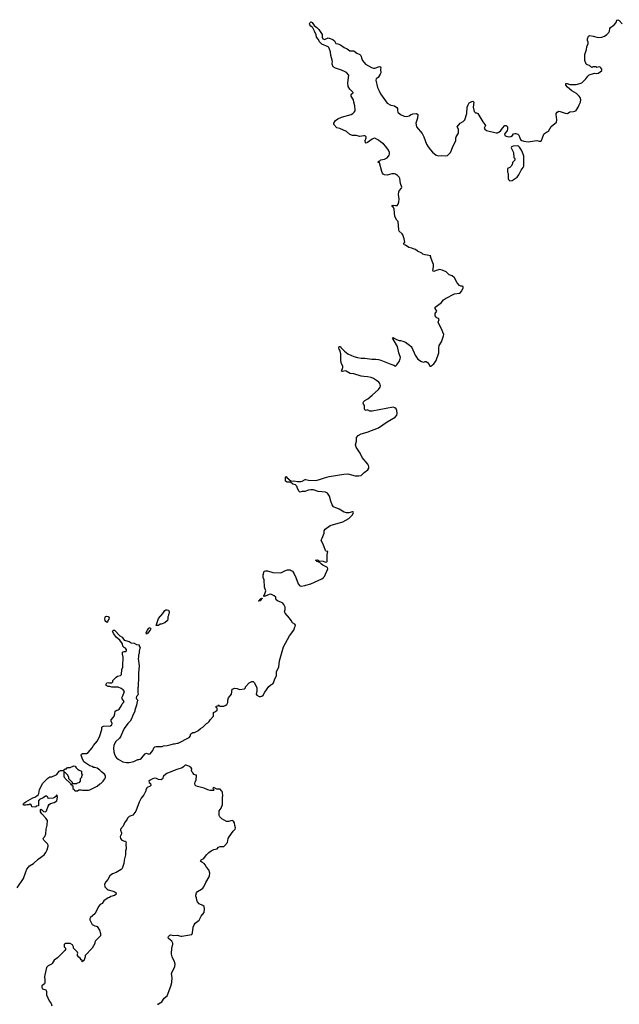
# Model space of a CAD drawing. Header units: inches. Extents: x 1889655 to 2052254, y 217972 to 431650.
# Tile 12 of 49: x 1991687 to 2001453, y 246535 to 262576. Entities that reach past the tile are written whole.
import ezdxf

# ---------------------------------------------------------------- set-up
doc = ezdxf.new("R2010")
doc.units = ezdxf.units.IN
doc.header["$MEASUREMENT"] = 0
for name, color, linetype in [('B9294', 7, 'Continuous'), ('B9295', 7, 'Continuous'), ('B9296', 7, 'Continuous'), ('C0206', 7, 'Continuous')]:
    doc.layers.add(name, color=color, linetype=linetype)

msp = doc.modelspace()

# ---------------------------------------------------------------- linework, layer by layer
at = {"layer": 'B9294', "color": 6, "elevation": 100}
for points in [[(1991646, 248434), (1991750, 248585), (1991785, 248695), (1991804, 248736), (1991830, 248771), (1991849, 248790), (1991912, 248828), (1991990, 248901), (1992088, 248970), (1992115, 249010), (1992134, 249050), (1992149, 249110), (1992149, 249130), (1992139, 249150), (1992081, 249210), (1992069, 249231), (1992075, 249250), (1992099, 249270), (1992114, 249310), (1992119, 249390), (1992135, 249455), (1992138, 249530), (1992115, 249570), (1992050, 249638), (1992028, 249670), (1992026, 249710), (1992030, 249712), (1992042, 249702), (1992050, 249702), (1992076, 249676), (1992110, 249671), (1992125, 249690), (1992150, 249762), (1992168, 249790), (1992190, 249805), (1992250, 249821), (1992290, 249852), (1992301, 249910), (1992290, 249946), (1992277, 249923), (1992256, 249904), (1992230, 249893), (1992150, 249886), (1992148, 249910), (1992128, 249928), (1992110, 249924), (1992070, 249897), (1992011, 249870), (1991996, 249850), (1991991, 249830), (1991992, 249768), (1991958, 249762), (1991950, 249746), (1991886, 249750), (1991882, 249782), (1991854, 249794), (1991835, 249785), (1991810, 249785), (1991790, 249779), (1991750, 249782), (1991744, 249790), (1991754, 249810), (1991787, 249833), (1991902, 249898), (1991935, 249910), (1991968, 249930), (1991988, 249950), (1991998, 249970), (1992006, 250000)], [(1993737, 250000), (1993710, 249946), (1993666, 249894), (1993631, 249829), (1993579, 249681), (1993530, 249615), (1993470, 249594), (1993445, 249570), (1993438, 249550), (1993396, 249490), (1993370, 249438), (1993331, 249390), (1993331, 249370), (1993345, 249330), (1993345, 249310), (1993322, 249270), (1993330, 249234), (1993350, 249212), (1993393, 249193), (1993410, 249192), (1993422, 249170), (1993418, 249150), (1993421, 249070), (1993411, 249029), (1993411, 248969), (1993390, 248886), (1993384, 248830), (1993354, 248750), (1993339, 248730), (1993259, 248681), (1993201, 248659), (1993156, 248630), (1993121, 248570), (1993088, 248532), (1993071, 248490), (1993076, 248450), (1993110, 248411), (1993130, 248401), (1993210, 248381), (1993244, 248364), (1993257, 248350), (1993254, 248326), (1993233, 248307), (1993172, 248290), (1993150, 248275), (1993130, 248269), (1993060, 248220), (1993030, 248178), (1993000, 248160), (1992972, 248130), (1992935, 248045), (1992911, 248010), (1992842, 247950), (1992832, 247930), (1992832, 247910), (1992870, 247834), (1992910, 247812), (1992931, 247811), (1992950, 247802), (1992985, 247745), (1993005, 247690), (1993002, 247650), (1992922, 247570), (1992912, 247550), (1992910, 247526), (1992870, 247448), (1992754, 247330), (1992754, 247310), (1992730, 247246), (1992718, 247242), (1992710, 247226), (1992706, 247230), (1992706, 247250), (1992690, 247258), (1992670, 247289), (1992650, 247302), (1992630, 247328), (1992629, 247350), (1992635, 247370), (1992630, 247386), (1992566, 247450), (1992566, 247470), (1992550, 247506), (1992510, 247528), (1992430, 247528), (1992412, 247510), (1992413, 247473), (1992434, 247450), (1992434, 247430), (1992422, 247410), (1992302, 247290), (1992247, 247253), (1992218, 247202), (1992205, 247190), (1992150, 247164), (1992124, 247136), (1992090, 246990), (1992099, 246930), (1992097, 246883), (1992090, 246868), (1992050, 246838), (1992046, 246810), (1992058, 246790), (1992111, 246771), (1992120, 246760), (1992125, 246745), (1992123, 246690), (1992165, 246590), (1992198, 246550), (1992211, 246510)], [(1993935, 246525), (1993950, 246544), (1994002, 246578), (1994042, 246638), (1994090, 246673), (1994147, 246830), (1994163, 246890), (1994172, 246970), (1994162, 247030), (1994163, 247050), (1994214, 247150), (1994218, 247190), (1994211, 247230), (1994172, 247310), (1994160, 247350), (1994164, 247456), (1994179, 247510), (1994179, 247530), (1994164, 247564), (1994109, 247610), (1994106, 247630), (1994110, 247642), (1994130, 247663), (1994150, 247667), (1994190, 247655), (1994250, 247661), (1994310, 247647), (1994330, 247647), (1994490, 247671), (1994502, 247698), (1994515, 247790), (1994529, 247831), (1994545, 247855), (1994612, 247908), (1994645, 247970), (1994694, 248030), (1994700, 248090), (1994690, 248128), (1994670, 248147), (1994613, 248173), (1994584, 248204), (1994575, 248230), (1994569, 248270), (1994557, 248297), (1994555, 248315), (1994568, 248350), (1994586, 248374), (1994650, 248409), (1994670, 248425), (1994687, 248450), (1994721, 248519), (1994776, 248610), (1994781, 248630), (1994782, 248670), (1994767, 248727), (1994731, 248771), (1994707, 248810), (1994690, 248830), (1994654, 248850), (1994632, 248870), (1994643, 248890), (1994688, 248912), (1994730, 248971), (1994770, 249011), (1994805, 249035), (1994850, 249056), (1994902, 249070), (1994927, 249093), (1994950, 249104), (1995010, 249108), (1995030, 249121), (1995070, 249170), (1995085, 249235), (1995097, 249263), (1995164, 249356), (1995195, 249390), (1995201, 249410), (1995190, 249450), (1995187, 249490), (1995170, 249517), (1995149, 249529), (1995090, 249512), (1995055, 249515), (1994978, 249558), (1994949, 249589), (1994937, 249610), (1994936, 249690), (1994969, 249730), (1994993, 249793), (1994989, 249890), (1994995, 249950), (1994988, 249970), (1994988, 249990), (1994983, 250000)]]:
    msp.add_lwpolyline(points, dxfattribs=at)
at = {"layer": 'B9295', "color": 6, "elevation": 100}
for points in [[(1992006, 250000), (1992007, 250007), (1992008, 250030), (1992058, 250130), (1992143, 250217), (1992180, 250240), (1992210, 250242), (1992290, 250278), (1992329, 250331), (1992350, 250345), (1992396, 250344), (1992430, 250374), (1992450, 250374), (1992468, 250392), (1992510, 250394), (1992570, 250422), (1992590, 250414), (1992607, 250387), (1992627, 250367), (1992642, 250362), (1992654, 250350), (1992692, 250332), (1992694, 250290), (1992712, 250270), (1992694, 250250), (1992694, 250230), (1992674, 250210), (1992674, 250170), (1992650, 250146), (1992624, 250136), (1992610, 250126), (1992546, 250126), (1992546, 250150), (1992487, 250207), (1992488, 250230), (1992470, 250266), (1992410, 250326), (1992406, 250314), (1992408, 250252), (1992410, 250234), (1992425, 250225), (1992430, 250214), (1992513, 250133), (1992518, 250118), (1992534, 250114), (1992538, 250098), (1992553, 250093), (1992554, 250050), (1992573, 250033), (1992578, 250018), (1992590, 250014), (1992630, 250014), (1992650, 250032), (1992690, 250032), (1992710, 250022), (1992810, 250025), (1992830, 250031), (1992949, 250091), (1992995, 250125), (1993009, 250131), (1993048, 250170), (1993055, 250185), (1993075, 250210), (1993084, 250230), (1993085, 250250), (1993081, 250270), (1993070, 250284), (1993022, 250322), (1992995, 250350), (1992950, 250382), (1992910, 250394), (1992890, 250395), (1992866, 250410), (1992830, 250422), (1992730, 250488), (1992703, 250543), (1992696, 250576), (1992686, 250594), (1992690, 250594), (1992695, 250610), (1992710, 250621), (1992776, 250624), (1992800, 250640), (1992866, 250714), (1992890, 250751), (1992952, 250828), (1992995, 250910), (1993024, 251010), (1993026, 251050), (1993030, 251054), (1993050, 251068), (1993166, 251074), (1993190, 251086), (1993196, 251110), (1993179, 251150), (1993179, 251170), (1993212, 251208), (1993225, 251230), (1993238, 251270), (1993242, 251310), (1993270, 251326), (1993290, 251331), (1993310, 251346), (1993339, 251390), (1993358, 251430), (1993378, 251450), (1993388, 251470), (1993355, 251510), (1993349, 251530), (1993362, 251550), (1993394, 251630), (1993370, 251659), (1993340, 251680), (1993290, 251701), (1993190, 251704), (1993155, 251715), (1993130, 251715), (1993098, 251730), (1993098, 251750), (1993109, 251771), (1993130, 251776), (1993150, 251771), (1993190, 251774), (1993206, 251790), (1993207, 251813), (1993256, 251864), (1993280, 251880), (1993330, 251892), (1993348, 251910), (1993349, 251990), (1993368, 252030), (1993368, 252108), (1993374, 252130), (1993374, 252190), (1993360, 252240), (1993362, 252270), (1993370, 252278), (1993390, 252285), (1993415, 252285), (1993427, 252293), (1993428, 252310), (1993410, 252338), (1993390, 252348), (1993369, 252370), (1993362, 252410), (1993321, 252470), (1993259, 252519), (1993219, 252570), (1993198, 252610), (1993208, 252632), (1993230, 252631), (1993321, 252541), (1993356, 252516), (1993391, 252470), (1993410, 252461), (1993468, 252448), (1993504, 252424), (1993550, 252417), (1993590, 252398), (1993630, 252394), (1993634, 252390), (1993634, 252370), (1993652, 252350), (1993644, 252336), (1993631, 252290), (1993631, 252250), (1993625, 252230), (1993625, 252190), (1993618, 252170), (1993632, 252050), (1993622, 251930), (1993625, 251810), (1993618, 251770), (1993618, 251710), (1993611, 251690), (1993611, 251610), (1993618, 251590), (1993612, 251570), (1993592, 251550), (1993582, 251530), (1993592, 251510), (1993611, 251490), (1993602, 251470), (1993591, 251410), (1993565, 251330), (1993565, 251310), (1993525, 251230), (1993510, 251188), (1993485, 251150), (1993446, 251110), (1993390, 251028), (1993361, 250970), (1993336, 250904), (1993311, 250870), (1993250, 250809), (1993221, 250750), (1993216, 250710), (1993221, 250650), (1993231, 250610), (1993250, 250571), (1993266, 250550), (1993290, 250531), (1993368, 250488), (1993425, 250475), (1993470, 250475), (1993549, 250491), (1993610, 250525), (1993630, 250525), (1993650, 250531), (1993670, 250545), (1993730, 250618), (1993750, 250625), (1993790, 250611), (1993810, 250618), (1993858, 250670), (1993870, 250714), (1993890, 250732), (1993910, 250738), (1994010, 250738), (1994030, 250745), (1994090, 250751), (1994130, 250765), (1994154, 250766), (1994190, 250778), (1994210, 250778), (1994250, 250791), (1994270, 250792), (1994450, 250882), (1994468, 250910), (1994468, 250930), (1994476, 250944), (1994510, 250962), (1994535, 250965), (1994590, 250992), (1994630, 251031), (1994670, 251052), (1994728, 251110), (1994750, 251122), (1994775, 251145), (1994788, 251170), (1994846, 251230), (1994846, 251290), (1994876, 251304), (1994906, 251330), (1994902, 251362), (1994886, 251370), (1994887, 251393), (1994922, 251398), (1994930, 251414), (1994938, 251398), (1994950, 251394), (1995010, 251394), (1995036, 251404), (1995060, 251420), (1995078, 251450), (1995078, 251490), (1995088, 251530), (1995135, 251590), (1995150, 251671), (1995190, 251686), (1995230, 251679), (1995270, 251664), (1995347, 251673), (1995366, 251690), (1995366, 251710), (1995426, 251770), (1995470, 251794), (1995490, 251794), (1995512, 251772), (1995552, 251692), (1995552, 251630), (1995544, 251616), (1995538, 251590), (1995551, 251570), (1995590, 251551), (1995609, 251549), (1995630, 251554), (1995655, 251570), (1995680, 251620), (1995745, 251715), (1995778, 251742), (1995810, 251756), (1995823, 251770), (1995837, 251823), (1995869, 251890), (1995869, 251951), (1995910, 252034), (1995917, 252130), (1995983, 252357), (1996083, 252537), (1996152, 252630), (1996162, 252670), (1996175, 252690), (1996178, 252710), (1996166, 252730), (1996130, 252748), (1996109, 252790), (1996084, 252824), (1996009, 252910), (1996002, 252930), (1996013, 252967), (1996010, 253008), (1995991, 253050), (1995971, 253071), (1995950, 253083), (1995886, 253106), (1995866, 253126), (1995859, 253139), (1995858, 253170), (1995834, 253190), (1995790, 253209), (1995770, 253215), (1995750, 253214), (1995686, 253186), (1995670, 253181), (1995663, 253183), (1995662, 253190), (1995674, 253206), (1995697, 253270), (1995677, 253330), (1995669, 253449), (1995655, 253490), (1995655, 253530), (1995668, 253590), (1995690, 253598), (1995723, 253597), (1995810, 253571), (1995930, 253567), (1995950, 253571), (1996018, 253602), (1996050, 253611), (1996090, 253611), (1996110, 253605), (1996131, 253590), (1996159, 253550), (1996187, 253490), (1996225, 253385), (1996250, 253352), (1996270, 253345), (1996330, 253356), (1996350, 253366), (1996430, 253387), (1996610, 253466), (1996630, 253481), (1996650, 253505), (1996707, 253630), (1996701, 253650), (1996627, 253687), (1996604, 253704), (1996574, 253734), (1996530, 253750), (1996523, 253763), (1996506, 253770), (1996507, 253773), (1996530, 253775), (1996551, 253770), (1996561, 253761), (1996630, 253756), (1996670, 253741), (1996690, 253743), (1996695, 253750), (1996695, 253865), (1996706, 253910), (1996680, 253920), (1996669, 253930), (1996629, 254029), (1996598, 254090), (1996602, 254110), (1996613, 254127), (1996644, 254210), (1996649, 254250), (1996664, 254276), (1996744, 254336), (1996950, 254394), (1997050, 254452), (1997108, 254510), (1997126, 254550), (1997118, 254558), (1997110, 254558), (1997050, 254542), (1997010, 254542), (1996970, 254555), (1996890, 254604), (1996799, 254639), (1996775, 254670), (1996754, 254730), (1996733, 254813), (1996700, 254860), (1996670, 254879), (1996550, 254889), (1996475, 254915), (1996430, 254915), (1996390, 254909), (1996330, 254889), (1996290, 254889), (1996250, 254878), (1996238, 254890), (1996206, 254950), (1996206, 254970), (1996195, 254975), (1996188, 254990), (1996178, 254998), (1996138, 255010), (1996099, 255039), (1996070, 255044), (1996043, 255043), (1996018, 255058), (1996018, 255122), (1996030, 255134), (1996040, 255120), (1996110, 255058), (1996150, 255063), (1996210, 255051), (1996270, 255052), (1996290, 255058), (1996335, 255085), (1996350, 255086), (1996390, 255075), (1996510, 255071), (1996570, 255083), (1996650, 255115), (1996727, 255133), (1996966, 255174), (1997030, 255175), (1997153, 255147), (1997210, 255143), (1997250, 255151), (1997300, 255200), (1997357, 255243), (1997373, 255270), (1997376, 255290), (1997371, 255311), (1997357, 255337), (1997263, 255443), (1997233, 255513), (1997169, 255610), (1997159, 255650), (1997171, 255709), (1997172, 255770), (1997200, 255801), (1997249, 255830), (1997346, 255854), (1997533, 255927), (1997674, 256026), (1997801, 256099), (1997830, 256131), (1997838, 256162), (1997832, 256208), (1997817, 256237), (1997795, 256255), (1997770, 256261), (1997430, 256199), (1997390, 256198), (1997350, 256218), (1997330, 256208), (1997310, 256218), (1997304, 256230), (1997302, 256290), (1997289, 256310), (1997284, 256330), (1997289, 256350), (1997309, 256370), (1997358, 256402), (1997430, 256458), (1997530, 256553), (1997557, 256590), (1997564, 256610), (1997561, 256630), (1997552, 256650), (1997535, 256670), (1997499, 256699), (1997450, 256730), (1997410, 256747), (1997350, 256757), (1997290, 256761), (1997250, 256770), (1997128, 256808), (1997070, 256813), (1997006, 256850), (1996990, 256853), (1996945, 256845), (1996930, 256848), (1996949, 256909), (1996949, 256929), (1996929, 256970), (1996916, 257024), (1996918, 257130), (1996901, 257190), (1996889, 257210), (1996885, 257230), (1996889, 257250), (1996910, 257250), (1996917, 257237), (1996975, 257175), (1997030, 257131), (1997130, 257091), (1997190, 257073), (1997250, 257063), (1997310, 257061), (1997423, 257043), (1997490, 257045), (1997530, 257038), (1997570, 257028), (1997730, 256965), (1997782, 256950), (1997810, 256932), (1997830, 256951), (1997870, 257010), (1997885, 257050), (1997888, 257070), (1997861, 257150), (1997839, 257250), (1997769, 257370), (1997762, 257390), (1997770, 257398), (1997785, 257385), (1997825, 257366), (1997870, 257351), (1997890, 257351), (1997930, 257341), (1997970, 257321), (1998036, 257276), (1998064, 257250), (1998074, 257234), (1998128, 257108), (1998170, 257047), (1998230, 257006), (1998270, 256998), (1998290, 257005), (1998310, 257005), (1998331, 256991), (1998357, 256957), (1998370, 256931), (1998390, 256931), (1998405, 256950), (1998430, 256967), (1998451, 256990), (1998470, 257026), (1998516, 257150), (1998513, 257227), (1998518, 257270), (1998555, 257330), (1998590, 257425), (1998594, 257450), (1998554, 257550), (1998510, 257630), (1998505, 257650), (1998522, 257690), (1998507, 257710), (1998480, 257720), (1998470, 257730), (1998456, 257750), (1998455, 257790), (1998484, 257830), (1998455, 257870), (1998452, 257890), (1998550, 257963), (1998589, 258010), (1998624, 258036), (1998770, 258110), (1998850, 258122), (1998869, 258130), (1998890, 258161), (1998910, 258205), (1998909, 258229), (1998896, 258236), (1998870, 258237), (1998850, 258244), (1998810, 258290), (1998770, 258373), (1998730, 258403), (1998681, 258421), (1998631, 258471), (1998570, 258498), (1998530, 258505), (1998470, 258490), (1998435, 258475), (1998421, 258481), (1998414, 258490), (1998426, 258550), (1998425, 258590), (1998379, 258710), (1998382, 258730), (1998290, 258743), (1998256, 258756), (1998235, 258770), (1998165, 258805), (1998133, 258833), (1998110, 258835), (1998072, 258852), (1998025, 258865), (1997970, 258902), (1997949, 258910), (1997942, 258930), (1997962, 258950), (1997950, 259006), (1997929, 259070), (1997915, 259090), (1997869, 259130), (1997863, 259150), (1997850, 259286), (1997829, 259309), (1997795, 259370), (1997789, 259490), (1997774, 259514), (1997753, 259530), (1997755, 259550), (1997770, 259554), (1997810, 259547), (1997835, 259550), (1997853, 259570), (1997864, 259610), (1997869, 259650), (1997855, 259730), (1997860, 259770), (1997869, 259790), (1997904, 259830), (1997909, 259850), (1997887, 259910), (1997881, 259990), (1997875, 260000)], [(1999644, 260000), (1999645, 259990), (1999650, 259974), (1999670, 259952), (1999710, 259958), (1999773, 260000)], [(1994983, 250000), (1994978, 250010), (1994950, 250038), (1994900, 250040), (1994850, 250066), (1994838, 250062), (1994834, 250050), (1994854, 250030), (1994842, 250018), (1994790, 250019), (1994750, 250029), (1994690, 250057), (1994583, 250083), (1994557, 250097), (1994547, 250107), (1994540, 250130), (1994543, 250157), (1994559, 250190), (1994564, 250210), (1994568, 250248), (1994566, 250266), (1994554, 250266), (1994530, 250278), (1994508, 250308), (1994496, 250316), (1994483, 250343), (1994489, 250370), (1994479, 250390), (1994451, 250411), (1994398, 250430), (1994385, 250430), (1994357, 250403), (1994333, 250387), (1994230, 250354), (1994083, 250297), (1994060, 250280), (1994032, 250250), (1994011, 250209), (1993990, 250195), (1993950, 250199), (1993916, 250216), (1993890, 250219), (1993850, 250209), (1993810, 250189), (1993791, 250170), (1993796, 250150), (1993816, 250130), (1993825, 250110), (1993822, 250098), (1993814, 250090), (1993762, 250070), (1993742, 250030), (1993742, 250010), (1993737, 250000)]]:
    msp.add_lwpolyline(points, dxfattribs=at)
for points in [[(1995582, 253102), (1995579, 253110), (1995598, 253122), (1995600, 253130), (1995610, 253141), (1995620, 253141), (1995625, 253150), (1995634, 253154), (1995630, 253138), (1995622, 253138), (1995627, 253130), (1995616, 253124), (1995610, 253110)], [(1993910, 252706), (1993908, 252710), (1993918, 252722), (1993950, 252822), (1994019, 252901), (1994050, 252951), (1994070, 252962), (1994090, 252962), (1994110, 252954), (1994122, 252930), (1994122, 252910), (1994113, 252887), (1994112, 252868), (1994102, 252850), (1994102, 252810), (1994094, 252790), (1994052, 252750), (1993990, 252728), (1993973, 252727), (1993950, 252708)], [(1993110, 252758), (1993088, 252770), (1993078, 252790), (1993075, 252810), (1993080, 252840), (1993087, 252853), (1993103, 252857), (1993130, 252851), (1993143, 252830), (1993139, 252810), (1993125, 252790), (1993117, 252763)], [(1993750, 252568), (1993749, 252590), (1993770, 252632), (1993790, 252662), (1993810, 252674), (1993822, 252650), (1993812, 252630), (1993782, 252590), (1993770, 252578), (1993762, 252578)]]:
    msp.add_lwpolyline(points, close=True, dxfattribs=at)
at = {"layer": 'B9296', "color": 6, "elevation": 100}
for points in [[(1997875, 260000), (1997870, 260010), (1997839, 260039), (1997810, 260059), (1997790, 260065), (1997750, 260063), (1997670, 260043), (1997630, 260049), (1997610, 260059), (1997596, 260076), (1997583, 260103), (1997550, 260246), (1997528, 260250), (1997530, 260271), (1997550, 260272), (1997570, 260291), (1997630, 260306), (1997670, 260324), (1997696, 260350), (1997707, 260370), (1997712, 260390), (1997709, 260410), (1997695, 260450), (1997651, 260511), (1997611, 260551), (1997570, 260579), (1997533, 260613), (1997470, 260645), (1997450, 260641), (1997429, 260631), (1997350, 260574), (1997330, 260567), (1997318, 260570), (1997313, 260610), (1997329, 260650), (1997332, 260670), (1997320, 260680), (1997310, 260685), (1997290, 260685), (1997230, 260674), (1997170, 260689), (1997107, 260687), (1997066, 260706), (1997010, 260753), (1996901, 260801), (1996853, 260813), (1996802, 260870), (1996802, 260890), (1996829, 260931), (1996870, 260961), (1996930, 260986), (1997088, 261030), (1997114, 261046), (1997137, 261070), (1997149, 261090), (1997153, 261110), (1997146, 261170), (1997129, 261230), (1997126, 261270), (1997087, 261330), (1997084, 261350), (1997095, 261366), (1997109, 261371), (1997118, 261382), (1997117, 261390), (1997063, 261443), (1997040, 261490), (1997033, 261550), (1997049, 261670), (1997010, 261717), (1996989, 261729), (1996930, 261756), (1996829, 261789), (1996795, 261810), (1996775, 261850), (1996775, 261870), (1996782, 261890), (1996778, 261918), (1996755, 261990), (1996749, 262050), (1996723, 262123), (1996710, 262135), (1996610, 262179), (1996573, 262213), (1996555, 262254), (1996524, 262290), (1996514, 262330), (1996490, 262389), (1996461, 262441), (1996453, 262453), (1996430, 262471), (1996415, 262490), (1996410, 262510), (1996418, 262530), (1996430, 262539), (1996451, 262531), (1996482, 262482), (1996528, 262450), (1996557, 262417), (1996616, 262336), (1996613, 262290), (1996625, 262265), (1996650, 262256), (1996710, 262283), (1996730, 262277), (1996790, 262251), (1996813, 262233), (1996834, 262190), (1996870, 262183), (1996910, 262167), (1996970, 262124), (1997019, 262099), (1997067, 262067), (1997132, 262070), (1997178, 262030), (1997225, 262010), (1997246, 261990), (1997258, 261938), (1997271, 261911), (1997321, 261850), (1997416, 261796), (1997450, 261785), (1997470, 261785), (1997550, 261813), (1997566, 261806), (1997570, 261790), (1997564, 261770), (1997567, 261710), (1997561, 261690), (1997524, 261636), (1997491, 261610), (1997488, 261590), (1997514, 261470), (1997539, 261430), (1997563, 261370), (1997675, 261216), (1997730, 261186), (1997790, 261170), (1997828, 261148), (1997841, 261130), (1997839, 261090), (1997845, 261070), (1997891, 261030), (1997947, 261007), (1997990, 260999), (1998030, 261008), (1998054, 261026), (1998090, 261040), (1998150, 261047), (1998170, 261031), (1998166, 260970), (1998139, 260890), (1998151, 260830), (1998242, 260722), (1998269, 260670), (1998314, 260550), (1998342, 260502), (1998376, 260456), (1998410, 260418), (1998470, 260368), (1998510, 260356), (1998561, 260361), (1998630, 260356), (1998656, 260364), (1998702, 260410), (1998722, 260450), (1998742, 260510), (1998775, 260570), (1998789, 260610), (1998789, 260650), (1998794, 260666), (1998832, 260728), (1998836, 260750), (1998833, 260790), (1998815, 260830), (1998864, 260890), (1998910, 260916), (1998936, 260944), (1998971, 261050), (1998977, 261150), (1998990, 261190), (1999010, 261224), (1999050, 261244), (1999070, 261246), (1999086, 261230), (1999075, 261150), (1999090, 261082), (1999110, 261061), (1999130, 261061), (1999151, 261050), (1999230, 260912), (1999262, 260870), (1999272, 260850), (1999252, 260810), (1999262, 260790), (1999291, 260771), (1999450, 260734), (1999470, 260735), (1999490, 260743), (1999526, 260770), (1999553, 260810), (1999589, 260850), (1999610, 260851), (1999631, 260830), (1999633, 260790), (1999627, 260770), (1999581, 260710), (1999591, 260690), (1999610, 260676), (1999654, 260666), (1999689, 260671), (1999713, 260687), (1999730, 260716), (1999750, 260723), (1999770, 260723), (1999802, 260710), (1999817, 260697), (1999831, 260650), (1999845, 260626), (1999868, 260608), (1999897, 260597), (1999970, 260588), (2000000, 260592)], [(1999773, 260000), (1999790, 260011), (1999819, 260050), (1999853, 260127), (1999889, 260170), (1999899, 260190), (1999897, 260350), (1999890, 260386), (1999875, 260410), (1999862, 260450), (1999830, 260498), (1999810, 260515), (1999790, 260522), (1999725, 260515), (1999698, 260502), (1999694, 260490), (1999732, 260412), (1999734, 260330), (1999752, 260312), (1999754, 260290), (1999714, 260250), (1999712, 260228), (1999694, 260190), (1999670, 260166), (1999634, 260150), (1999634, 260090), (1999642, 260070), (1999644, 260000)]]:
    msp.add_lwpolyline(points, dxfattribs=at)
at = {"layer": 'C0206', "color": 6, "elevation": 100}
msp.add_lwpolyline([(2000000, 260592), (2000110, 260606), (2000150, 260596), (2000170, 260596), (2000184, 260610), (2000204, 260650), (2000222, 260710), (2000236, 260724), (2000270, 260741), (2000298, 260762), (2000344, 260836), (2000433, 260907), (2000437, 260943), (2000423, 261030), (2000427, 261050), (2000442, 261070), (2000470, 261084), (2000490, 261083), (2000570, 261053), (2000610, 261048), (2000650, 261073), (2000710, 261078), (2000730, 261084), (2000750, 261099), (2000784, 261150), (2000799, 261190), (2000823, 261230), (2000825, 261270), (2000814, 261310), (2000802, 261330), (2000754, 261374), (2000679, 261419), (2000610, 261478), (2000585, 261510), (2000582, 261530), (2000585, 261535), (2000590, 261538), (2000605, 261535), (2000650, 261519), (2000690, 261518), (2000750, 261522), (2000810, 261536), (2000841, 261550), (2000889, 261590), (2000910, 261611), (2000942, 261658), (2000963, 261677), (2001050, 261703), (2001090, 261701), (2001110, 261706), (2001138, 261722), (2001168, 261750), (2001168, 261770), (2001155, 261790), (2001143, 261803), (2001130, 261809), (2001090, 261798), (2001070, 261806), (2001030, 261806), (2001010, 261798), (2000989, 261809), (2000969, 261829), (2000930, 261842), (2000914, 261854), (2000893, 261910), (2000893, 262010), (2000921, 262090), (2000925, 262135), (2000946, 262190), (2000946, 262210), (2000936, 262236), (2000934, 262266), (2000950, 262310), (2000970, 262316), (2001030, 262308), (2001110, 262288), (2001170, 262292), (2001211, 262309), (2001250, 262337), (2001283, 262370), (2001293, 262390), (2001301, 262430), (2001310, 262450), (2001372, 262490), (2001400, 262530), (2001413, 262567), (2001430, 262576), (2001450, 262563), (2001499, 262510)], dxfattribs=at)

doc.saveas('drawing.dxf')
